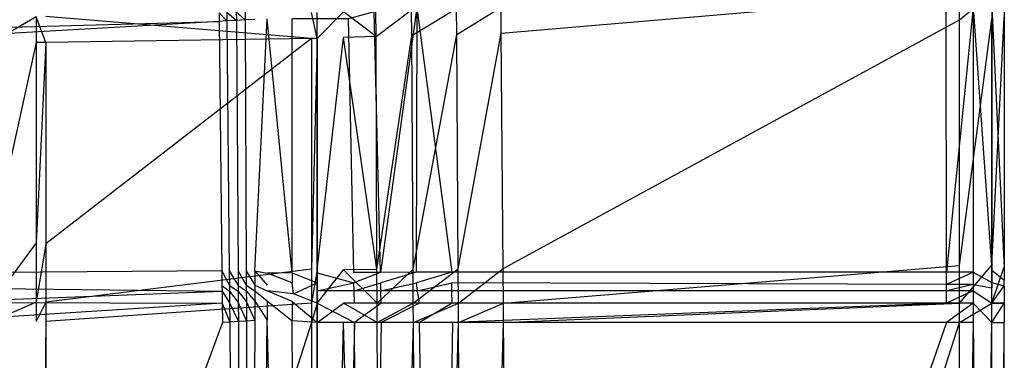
# Model space of a CAD drawing. Extents: x 0 to 0.86, y -0.605 to 0.
# Tile 26 of 33: x 0.702 to 0.86, y -0.314 to -0.26. Entities that reach past the tile are written whole.
import ezdxf

# ---------------------------------------------------------------- set-up
doc = ezdxf.new("R2010")
doc.units = 0
doc.layers.add('L3_BECKEN_N_692210__0___REPLACE', color=7, linetype='CONTINUOUS')

msp = doc.modelspace()

# ---------------------------------------------------------------- linework, layer by layer
at = {"layer": 'L3_BECKEN_N_692210__0___REPLACE', "color": 8}
for points, invisible_edges in [([(0.858, -0.255302, 0.304286), (0.852808, -0.259603, 0.304286), (0.852806, -0.255451, 0.304286), (0.858, -0.255302, 0.304286)], 13), ([(0.852808, -0.259603, 0.304286), (0.858, -0.255302, 0.304286), (0.858, -0.259455, 0.304286), (0.852808, -0.259603, 0.304286)], 14), ([(0.688105, -0.256803, 0.064844), (0.688105, -0.261077, 0.064844), (0.734306, -0.258438, 0.32745), (0.688105, -0.256803, 0.064844)], 14), ([(0.852806, -0.255451, 0.304286), (0.779467, -0.261701, 0.304286), (0.779434, -0.257549, 0.304286), (0.852806, -0.255451, 0.304286)], 13), ([(0.779467, -0.261701, 0.304286), (0.852806, -0.255451, 0.304286), (0.852808, -0.259603, 0.304286), (0.779467, -0.261701, 0.304286)], 14), ([(0.688105, -0.261077, 0.064844), (0.73432, -0.259834, 0.32745), (0.734306, -0.258438, 0.32745), (0.688105, -0.261077, 0.064844)], 14), ([(0.749076, -0.262557, 0.299267), (0.706569, -0.259049, 0.068382), (0.749076, -0.258405, 0.299267), (0.749076, -0.262557, 0.299267)], 14), ([(0.734306, -0.258438, 0.32745), (0.735556, -0.259764, 0.332683), (0.735543, -0.258368, 0.332683), (0.734306, -0.258438, 0.32745)], 14), ([(0.735556, -0.259764, 0.332683), (0.734306, -0.258438, 0.32745), (0.73432, -0.259834, 0.32745), (0.735556, -0.259764, 0.332683)], 13), ([(0.735543, -0.258368, 0.332683), (0.737059, -0.259678, 0.337239), (0.73705, -0.258282, 0.337239), (0.735543, -0.258368, 0.332683)], 14), ([(0.737059, -0.259678, 0.337239), (0.735543, -0.258368, 0.332683), (0.735556, -0.259764, 0.332683), (0.737059, -0.259678, 0.337239)], 13), ([(0.73705, -0.258282, 0.337239), (0.738487, -0.259596, 0.341013), (0.738482, -0.2582, 0.341013), (0.73705, -0.258282, 0.337239)], 14), ([(0.738487, -0.259596, 0.341013), (0.73705, -0.258282, 0.337239), (0.737059, -0.259678, 0.337239), (0.738487, -0.259596, 0.341013)], 13), ([(0.74, -0.25951, 0.344192), (0.738482, -0.2582, 0.341013), (0.738487, -0.259596, 0.341013), (0.74, -0.25951, 0.344192)], 13), ([(0.75, -0.262543, 0.304286), (0.749076, -0.258405, 0.299267), (0.75, -0.258391, 0.304286), (0.75, -0.262543, 0.304286)], 14), ([(0.749076, -0.258405, 0.299267), (0.75, -0.262543, 0.304286), (0.749076, -0.262557, 0.299267), (0.749076, -0.258405, 0.299267)], 13), ([(0.75422, -0.25827, 0.304286), (0.75, -0.262543, 0.304286), (0.75, -0.258391, 0.304286), (0.75422, -0.25827, 0.304286)], 13), ([(0.75, -0.262543, 0.304286), (0.75422, -0.25827, 0.304286), (0.754218, -0.262423, 0.304286), (0.75, -0.262543, 0.304286)], 14), ([(0.75422, -0.25827, 0.304286), (0.759427, -0.262274, 0.304286), (0.754218, -0.262423, 0.304286), (0.75422, -0.25827, 0.304286)], 13), ([(0.759427, -0.262274, 0.304286), (0.75422, -0.25827, 0.304286), (0.759411, -0.258121, 0.304286), (0.759427, -0.262274, 0.304286)], 14), ([(0.759119, -0.258272, 0.348213), (0.755028, -0.259395, 0.348206), (0.755854, -0.300089, 0.348887), (0.759119, -0.258272, 0.348213)], 14), ([(0.760124, -0.300068, 0.349104), (0.759119, -0.258272, 0.348213), (0.755854, -0.300089, 0.348887), (0.760124, -0.300068, 0.349104)], 14), ([(0.765948, -0.257614, 0.348513), (0.759119, -0.258272, 0.348213), (0.760124, -0.300068, 0.349104), (0.765948, -0.257614, 0.348513)], 14), ([(0.7651, -0.257959, 0.304286), (0.759427, -0.262274, 0.304286), (0.759411, -0.258121, 0.304286), (0.7651, -0.257959, 0.304286)], 13), ([(0.759427, -0.262274, 0.304286), (0.7651, -0.257959, 0.304286), (0.765125, -0.262111, 0.304286), (0.759427, -0.262274, 0.304286)], 14), ([(0.765948, -0.257614, 0.348513), (0.760124, -0.300068, 0.349104), (0.765849, -0.300027, 0.34946), (0.765948, -0.257614, 0.348513)], 14), ([(0.772327, -0.257752, 0.304286), (0.765125, -0.262111, 0.304286), (0.7651, -0.257959, 0.304286), (0.772327, -0.257752, 0.304286)], 13), ([(0.765125, -0.262111, 0.304286), (0.772327, -0.257752, 0.304286), (0.772352, -0.261905, 0.304286), (0.765125, -0.262111, 0.304286)], 14), ([(0.771546, -0.300027, 0.34982), (0.765948, -0.257614, 0.348513), (0.765849, -0.300027, 0.34946), (0.771546, -0.300027, 0.34982)], 13), ([(0.765948, -0.257614, 0.348513), (0.771546, -0.300027, 0.34982), (0.771086, -0.257613, 0.348844), (0.765948, -0.257614, 0.348513)], 14), ([(0.850716, -0.257614, 0.353914), (0.771086, -0.257613, 0.348844), (0.771546, -0.300027, 0.34982), (0.850716, -0.257614, 0.353914)], 14), ([(0.850745, -0.300027, 0.354142), (0.850716, -0.257614, 0.353914), (0.771546, -0.300027, 0.34982), (0.850745, -0.300027, 0.354142)], 14), ([(0.779434, -0.257549, 0.304286), (0.772352, -0.261905, 0.304286), (0.772327, -0.257752, 0.304286), (0.779434, -0.257549, 0.304286)], 13), ([(0.772352, -0.261905, 0.304286), (0.779434, -0.257549, 0.304286), (0.779467, -0.261701, 0.304286), (0.772352, -0.261905, 0.304286)], 14), ([(0.855, -0.257615, 0.354169), (0.850716, -0.257614, 0.353914), (0.850745, -0.300027, 0.354142), (0.855, -0.257615, 0.354169)], 14), ([(0.855, -0.257615, 0.354169), (0.850745, -0.300027, 0.354142), (0.855, -0.300027, 0.354169), (0.855, -0.257615, 0.354169)], 14), ([(0.855, -0.257615, 0.354169), (0.858, -0.299684, 0.352174), (0.858, -0.257498, 0.352174), (0.855, -0.257615, 0.354169)], 14), ([(0.858, -0.299684, 0.352174), (0.855, -0.257615, 0.354169), (0.855, -0.300027, 0.354169), (0.858, -0.299684, 0.352174)], 13), ([(0.858, -0.257498, 0.352174), (0.86, -0.299313, 0.349181), (0.86, -0.257485, 0.349181), (0.858, -0.257498, 0.352174)], 14), ([(0.86, -0.299313, 0.349181), (0.858, -0.257498, 0.352174), (0.858, -0.299684, 0.352174), (0.86, -0.299313, 0.349181)], 13), ([(0.86, -0.299295, 0.344518), (0.86, -0.257485, 0.349181), (0.86, -0.299313, 0.349181), (0.86, -0.299295, 0.344518)], 13), ([(0.86, -0.257485, 0.349181), (0.86, -0.299295, 0.344518), (0.86, -0.257668, 0.344518), (0.86, -0.257485, 0.349181)], 14), ([(0.86, -0.299169, 0.311061), (0.86, -0.257668, 0.344518), (0.86, -0.299295, 0.344518), (0.86, -0.299169, 0.311061)], 13), ([(0.86, -0.257668, 0.344518), (0.86, -0.299169, 0.311061), (0.86, -0.258982, 0.311061), (0.86, -0.257668, 0.344518)], 14), ([(0.73432, -0.259834, 0.32745), (0.688105, -0.261077, 0.064844), (0.688106, -0.262473, 0.064844), (0.73432, -0.259834, 0.32745)], 13), ([(0.73432, -0.259834, 0.32745), (0.688106, -0.262473, 0.064844), (0.734734, -0.299802, 0.32745), (0.73432, -0.259834, 0.32745)], 14), ([(0.705, -0.259073, 0.05986), (0.698, -0.263203, 0.037911), (0.698, -0.25905, 0.037911), (0.705, -0.259073, 0.05986)], 14), ([(0.698, -0.263203, 0.037911), (0.705, -0.259073, 0.05986), (0.705, -0.263225, 0.05986), (0.698, -0.263203, 0.037911)], 13), ([(0.706569, -0.263202, 0.068382), (0.705, -0.259073, 0.05986), (0.706569, -0.259049, 0.068382), (0.706569, -0.263202, 0.068382)], 14), ([(0.705, -0.259073, 0.05986), (0.706569, -0.263202, 0.068382), (0.705, -0.263225, 0.05986), (0.705, -0.259073, 0.05986)], 13), ([(0.706569, -0.259049, 0.068382), (0.749076, -0.262557, 0.299267), (0.706569, -0.263202, 0.068382), (0.706569, -0.259049, 0.068382)], 13), ([(0.735556, -0.259764, 0.332683), (0.73432, -0.259834, 0.32745), (0.735925, -0.299794, 0.33267), (0.735556, -0.259764, 0.332683)], 14), ([(0.73432, -0.259834, 0.32745), (0.734734, -0.299802, 0.32745), (0.735925, -0.299794, 0.33267), (0.73432, -0.259834, 0.32745)], 14), ([(0.737059, -0.259678, 0.337239), (0.735556, -0.259764, 0.332683), (0.737327, -0.299787, 0.337233), (0.737059, -0.259678, 0.337239)], 14), ([(0.735556, -0.259764, 0.332683), (0.735925, -0.299794, 0.33267), (0.737327, -0.299787, 0.337233), (0.735556, -0.259764, 0.332683)], 14), ([(0.738487, -0.259596, 0.341013), (0.737059, -0.259678, 0.337239), (0.738638, -0.299781, 0.341006), (0.738487, -0.259596, 0.341013)], 14), ([(0.737059, -0.259678, 0.337239), (0.737327, -0.299787, 0.337233), (0.738638, -0.299781, 0.341006), (0.737059, -0.259678, 0.337239)], 14), ([(0.74, -0.25951, 0.344192), (0.738487, -0.259596, 0.341013), (0.74, -0.299775, 0.344192), (0.74, -0.25951, 0.344192)], 14), ([(0.738487, -0.259596, 0.341013), (0.738638, -0.299781, 0.341006), (0.74, -0.299775, 0.344192), (0.738487, -0.259596, 0.341013)], 14), ([(0.742, -0.259396, 0.348183), (0.74, -0.299775, 0.344192), (0.742, -0.30016, 0.348183), (0.742, -0.259396, 0.348183)], 13), ([(0.74, -0.299775, 0.344192), (0.742, -0.259396, 0.348183), (0.74, -0.25951, 0.344192), (0.74, -0.299775, 0.344192)], 14), ([(0.746, -0.30014, 0.348386), (0.742, -0.259396, 0.348183), (0.742, -0.30016, 0.348183), (0.746, -0.30014, 0.348386)], 14), ([(0.746, -0.30014, 0.348386), (0.746, -0.259396, 0.34819), (0.742, -0.259396, 0.348183), (0.746, -0.30014, 0.348386)], 14), ([(0.75, -0.259396, 0.348196), (0.746, -0.259396, 0.34819), (0.746, -0.30014, 0.348386), (0.75, -0.259396, 0.348196)], 14), ([(0.75, -0.30012, 0.348589), (0.75, -0.259396, 0.348196), (0.746, -0.30014, 0.348386), (0.75, -0.30012, 0.348589)], 14), ([(0.755028, -0.259395, 0.348206), (0.75, -0.259396, 0.348196), (0.75, -0.30012, 0.348589), (0.755028, -0.259395, 0.348206)], 14), ([(0.755854, -0.300089, 0.348887), (0.755028, -0.259395, 0.348206), (0.75, -0.30012, 0.348589), (0.755854, -0.300089, 0.348887)], 14), ([(0.852808, -0.259603, 0.304286), (0.779771, -0.299433, 0.304286), (0.779467, -0.261701, 0.304286), (0.852808, -0.259603, 0.304286)], 13), ([(0.779771, -0.299433, 0.304286), (0.852808, -0.259603, 0.304286), (0.852828, -0.298917, 0.304286), (0.779771, -0.299433, 0.304286)], 14), ([(0.858, -0.259455, 0.304286), (0.852828, -0.298917, 0.304286), (0.852808, -0.259603, 0.304286), (0.858, -0.259455, 0.304286)], 13), ([(0.852828, -0.298917, 0.304286), (0.858, -0.259455, 0.304286), (0.858, -0.298881, 0.304286), (0.852828, -0.298917, 0.304286)], 14), ([(0.86, -0.259169, 0.306281), (0.858, -0.298881, 0.304286), (0.858, -0.259455, 0.304286), (0.86, -0.259169, 0.306281)], 13), ([(0.858, -0.298881, 0.304286), (0.86, -0.259169, 0.306281), (0.86, -0.299151, 0.306281), (0.858, -0.298881, 0.304286)], 14), ([(0.86, -0.299151, 0.306281), (0.86, -0.258982, 0.311061), (0.86, -0.299169, 0.311061), (0.86, -0.299151, 0.306281)], 13), ([(0.86, -0.258982, 0.311061), (0.86, -0.299151, 0.306281), (0.86, -0.259169, 0.306281), (0.86, -0.258982, 0.311061)], 14), ([(0.688106, -0.262473, 0.064844), (0.688124, -0.300176, 0.064844), (0.734734, -0.299802, 0.32745), (0.688106, -0.262473, 0.064844)], 14), ([(0.705, -0.263225, 0.05986), (0.698, -0.295125, 0.037911), (0.698, -0.263203, 0.037911), (0.705, -0.263225, 0.05986)], 14), ([(0.698, -0.295125, 0.037911), (0.705, -0.263225, 0.05986), (0.705, -0.29532, 0.05986), (0.698, -0.295125, 0.037911)], 13), ([(0.705, -0.29532, 0.05986), (0.706569, -0.263202, 0.068382), (0.706569, -0.295471, 0.068382), (0.705, -0.29532, 0.05986)], 13), ([(0.706569, -0.263202, 0.068382), (0.705, -0.29532, 0.05986), (0.705, -0.263225, 0.05986), (0.706569, -0.263202, 0.068382)], 14), ([(0.706569, -0.295471, 0.068382), (0.749076, -0.262557, 0.299267), (0.749076, -0.299555, 0.299267), (0.706569, -0.295471, 0.068382)], 13), ([(0.749076, -0.262557, 0.299267), (0.706569, -0.295471, 0.068382), (0.706569, -0.263202, 0.068382), (0.749076, -0.262557, 0.299267)], 14), ([(0.749076, -0.299555, 0.299267), (0.75, -0.262543, 0.304286), (0.75, -0.299644, 0.304286), (0.749076, -0.299555, 0.299267)], 13), ([(0.75, -0.262543, 0.304286), (0.749076, -0.299555, 0.299267), (0.749076, -0.262557, 0.299267), (0.75, -0.262543, 0.304286)], 14), ([(0.754218, -0.262423, 0.304286), (0.75, -0.299644, 0.304286), (0.75, -0.262543, 0.304286), (0.754218, -0.262423, 0.304286)], 13), ([(0.75, -0.299644, 0.304286), (0.754218, -0.262423, 0.304286), (0.754197, -0.299614, 0.304286), (0.75, -0.299644, 0.304286)], 14), ([(0.754218, -0.262423, 0.304286), (0.759571, -0.299576, 0.304286), (0.754197, -0.299614, 0.304286), (0.754218, -0.262423, 0.304286)], 13), ([(0.759571, -0.299576, 0.304286), (0.754218, -0.262423, 0.304286), (0.759427, -0.262274, 0.304286), (0.759571, -0.299576, 0.304286)], 14), ([(0.765125, -0.262111, 0.304286), (0.759571, -0.299576, 0.304286), (0.759427, -0.262274, 0.304286), (0.765125, -0.262111, 0.304286)], 13), ([(0.759571, -0.299576, 0.304286), (0.765125, -0.262111, 0.304286), (0.765349, -0.299535, 0.304286), (0.759571, -0.299576, 0.304286)], 14), ([(0.772352, -0.261905, 0.304286), (0.765349, -0.299535, 0.304286), (0.765125, -0.262111, 0.304286), (0.772352, -0.261905, 0.304286)], 13), ([(0.765349, -0.299535, 0.304286), (0.772352, -0.261905, 0.304286), (0.772574, -0.299484, 0.304286), (0.765349, -0.299535, 0.304286)], 14), ([(0.779467, -0.261701, 0.304286), (0.772574, -0.299484, 0.304286), (0.772352, -0.261905, 0.304286), (0.779467, -0.261701, 0.304286)], 13), ([(0.772574, -0.299484, 0.304286), (0.779467, -0.261701, 0.304286), (0.779771, -0.299433, 0.304286), (0.772574, -0.299484, 0.304286)], 14), ([(0.705, -0.29532, 0.05986), (0.698, -0.304818, 0.037911), (0.698, -0.295125, 0.037911), (0.705, -0.29532, 0.05986)], 14), ([(0.698, -0.304818, 0.037911), (0.705, -0.29532, 0.05986), (0.705, -0.304831, 0.05986), (0.698, -0.304818, 0.037911)], 13), ([(0.706569, -0.295471, 0.068382), (0.705, -0.304831, 0.05986), (0.705, -0.29532, 0.05986), (0.706569, -0.295471, 0.068382)], 14), ([(0.705, -0.304831, 0.05986), (0.706569, -0.295471, 0.068382), (0.706569, -0.304836, 0.068382), (0.705, -0.304831, 0.05986)], 13), ([(0.749076, -0.299555, 0.299267), (0.706569, -0.304836, 0.068382), (0.706569, -0.295471, 0.068382), (0.749076, -0.299555, 0.299267)], 14), ([(0.772574, -0.299484, 0.304286), (0.765382, -0.304974, 0.304286), (0.765349, -0.299535, 0.304286), (0.772574, -0.299484, 0.304286)], 13), ([(0.765382, -0.304974, 0.304286), (0.772574, -0.299484, 0.304286), (0.772607, -0.304974, 0.304286), (0.765382, -0.304974, 0.304286)], 14), ([(0.779771, -0.299433, 0.304286), (0.772607, -0.304974, 0.304286), (0.772574, -0.299484, 0.304286), (0.779771, -0.299433, 0.304286)], 13), ([(0.772607, -0.304974, 0.304286), (0.779771, -0.299433, 0.304286), (0.779815, -0.304974, 0.304286), (0.772607, -0.304974, 0.304286)], 14), ([(0.852828, -0.298917, 0.304286), (0.779815, -0.304974, 0.304286), (0.779771, -0.299433, 0.304286), (0.852828, -0.298917, 0.304286)], 13), ([(0.779815, -0.304974, 0.304286), (0.852828, -0.298917, 0.304286), (0.852831, -0.304974, 0.304286), (0.779815, -0.304974, 0.304286)], 14), ([(0.858, -0.298881, 0.304286), (0.852831, -0.304974, 0.304286), (0.852828, -0.298917, 0.304286), (0.858, -0.298881, 0.304286)], 13), ([(0.852831, -0.304974, 0.304286), (0.858, -0.298881, 0.304286), (0.858, -0.304974, 0.304286), (0.852831, -0.304974, 0.304286)], 14), ([(0.86, -0.299151, 0.306281), (0.858, -0.304974, 0.304286), (0.858, -0.298881, 0.304286), (0.86, -0.299151, 0.306281)], 13), ([(0.858, -0.304974, 0.304286), (0.86, -0.299151, 0.306281), (0.86, -0.304975, 0.306281), (0.858, -0.304974, 0.304286)], 10), ([(0.858, -0.299684, 0.352174), (0.86, -0.30127, 0.349181), (0.86, -0.299313, 0.349181), (0.858, -0.299684, 0.352174)], 14), ([(0.86, -0.304975, 0.306281), (0.86, -0.299151, 0.306281), (0.86, -0.301109, 0.306281), (0.86, -0.304975, 0.306281)], 13), ([(0.86, -0.299169, 0.311061), (0.86, -0.301109, 0.306281), (0.86, -0.299151, 0.306281), (0.86, -0.299169, 0.311061)], 14), ([(0.86, -0.301109, 0.306281), (0.86, -0.299169, 0.311061), (0.86, -0.301127, 0.311061), (0.86, -0.301109, 0.306281)], 13), ([(0.86, -0.299295, 0.344518), (0.86, -0.301127, 0.311061), (0.86, -0.299169, 0.311061), (0.86, -0.299295, 0.344518)], 14), ([(0.86, -0.299313, 0.349181), (0.86, -0.301253, 0.344518), (0.86, -0.299295, 0.344518), (0.86, -0.299313, 0.349181)], 14), ([(0.86, -0.301127, 0.311061), (0.86, -0.299295, 0.344518), (0.86, -0.301253, 0.344518), (0.86, -0.301127, 0.311061)], 13), ([(0.86, -0.301253, 0.344518), (0.86, -0.299313, 0.349181), (0.86, -0.30127, 0.349181), (0.86, -0.301253, 0.344518)], 13), ([(0.734734, -0.299802, 0.32745), (0.688124, -0.300176, 0.064844), (0.734758, -0.302137, 0.32745), (0.734734, -0.299802, 0.32745)], 14), ([(0.688124, -0.300176, 0.064844), (0.688125, -0.30251, 0.064844), (0.734758, -0.302137, 0.32745), (0.688124, -0.300176, 0.064844)], 14), ([(0.706569, -0.304836, 0.068382), (0.749076, -0.299555, 0.299267), (0.749076, -0.304971, 0.299267), (0.706569, -0.304836, 0.068382)], 13), ([(0.734734, -0.299802, 0.32745), (0.735947, -0.302129, 0.332669), (0.735925, -0.299794, 0.33267), (0.734734, -0.299802, 0.32745)], 14), ([(0.735947, -0.302129, 0.332669), (0.734734, -0.299802, 0.32745), (0.734758, -0.302137, 0.32745), (0.735947, -0.302129, 0.332669)], 13), ([(0.735925, -0.299794, 0.33267), (0.737343, -0.302122, 0.337233), (0.737327, -0.299787, 0.337233), (0.735925, -0.299794, 0.33267)], 14), ([(0.737343, -0.302122, 0.337233), (0.735925, -0.299794, 0.33267), (0.735947, -0.302129, 0.332669), (0.737343, -0.302122, 0.337233)], 13), ([(0.737327, -0.299787, 0.337233), (0.738647, -0.302115, 0.341006), (0.738638, -0.299781, 0.341006), (0.737327, -0.299787, 0.337233)], 14), ([(0.738647, -0.302115, 0.341006), (0.737327, -0.299787, 0.337233), (0.737343, -0.302122, 0.337233), (0.738647, -0.302115, 0.341006)], 13), ([(0.738638, -0.299781, 0.341006), (0.74, -0.30211, 0.344192), (0.74, -0.299775, 0.344192), (0.738638, -0.299781, 0.341006)], 14), ([(0.74, -0.30211, 0.344192), (0.738638, -0.299781, 0.341006), (0.738647, -0.302115, 0.341006), (0.74, -0.30211, 0.344192)], 13), ([(0.742, -0.302089, 0.348183), (0.74, -0.299775, 0.344192), (0.74, -0.30211, 0.344192), (0.742, -0.302089, 0.348183)], 13), ([(0.74, -0.299775, 0.344192), (0.742, -0.302089, 0.348183), (0.742, -0.30016, 0.348183), (0.74, -0.299775, 0.344192)], 14), ([(0.746, -0.30014, 0.348386), (0.742, -0.30016, 0.348183), (0.746, -0.301732, 0.348748), (0.746, -0.30014, 0.348386)], 14), ([(0.746, -0.301732, 0.348748), (0.742, -0.30016, 0.348183), (0.742, -0.302089, 0.348183), (0.746, -0.301732, 0.348748)], 14), ([(0.746, -0.30014, 0.348386), (0.75, -0.301732, 0.348957), (0.75, -0.30012, 0.348589), (0.746, -0.30014, 0.348386)], 14), ([(0.75, -0.301732, 0.348957), (0.746, -0.30014, 0.348386), (0.746, -0.301732, 0.348748), (0.75, -0.301732, 0.348957)], 13), ([(0.75, -0.299644, 0.304286), (0.749076, -0.304971, 0.299267), (0.749076, -0.299555, 0.299267), (0.75, -0.299644, 0.304286)], 14), ([(0.749076, -0.304971, 0.299267), (0.75, -0.299644, 0.304286), (0.75, -0.304974, 0.304286), (0.749076, -0.304971, 0.299267)], 13), ([(0.754197, -0.299614, 0.304286), (0.75, -0.304974, 0.304286), (0.75, -0.299644, 0.304286), (0.754197, -0.299614, 0.304286)], 13), ([(0.75, -0.304974, 0.304286), (0.754197, -0.299614, 0.304286), (0.754194, -0.304974, 0.304286), (0.75, -0.304974, 0.304286)], 14), ([(0.75, -0.30012, 0.348589), (0.75589, -0.301731, 0.349265), (0.755854, -0.300089, 0.348887), (0.75, -0.30012, 0.348589)], 14), ([(0.75589, -0.301731, 0.349265), (0.75, -0.30012, 0.348589), (0.75, -0.301732, 0.348957), (0.75589, -0.301731, 0.349265)], 13), ([(0.754197, -0.299614, 0.304286), (0.759592, -0.304974, 0.304286), (0.754194, -0.304974, 0.304286), (0.754197, -0.299614, 0.304286)], 13), ([(0.759592, -0.304974, 0.304286), (0.754197, -0.299614, 0.304286), (0.759571, -0.299576, 0.304286), (0.759592, -0.304974, 0.304286)], 14), ([(0.75589, -0.301731, 0.349265), (0.760124, -0.300068, 0.349104), (0.755854, -0.300089, 0.348887), (0.75589, -0.301731, 0.349265)], 13), ([(0.760124, -0.300068, 0.349104), (0.75589, -0.301731, 0.349265), (0.760163, -0.301731, 0.349489), (0.760124, -0.300068, 0.349104)], 14), ([(0.765349, -0.299535, 0.304286), (0.759592, -0.304974, 0.304286), (0.759571, -0.299576, 0.304286), (0.765349, -0.299535, 0.304286)], 13), ([(0.759592, -0.304974, 0.304286), (0.765349, -0.299535, 0.304286), (0.765382, -0.304974, 0.304286), (0.759592, -0.304974, 0.304286)], 14), ([(0.760163, -0.301731, 0.349489), (0.765849, -0.300027, 0.34946), (0.760124, -0.300068, 0.349104), (0.760163, -0.301731, 0.349489)], 13), ([(0.765849, -0.300027, 0.34946), (0.760163, -0.301731, 0.349489), (0.765871, -0.30173, 0.349844), (0.765849, -0.300027, 0.34946)], 14), ([(0.765871, -0.30173, 0.349844), (0.771546, -0.300027, 0.34982), (0.765849, -0.300027, 0.34946), (0.765871, -0.30173, 0.349844)], 13), ([(0.771546, -0.300027, 0.34982), (0.765871, -0.30173, 0.349844), (0.771563, -0.301739, 0.350203), (0.771546, -0.300027, 0.34982)], 14), ([(0.850745, -0.300027, 0.354142), (0.771546, -0.300027, 0.34982), (0.771563, -0.301739, 0.350203), (0.850745, -0.300027, 0.354142)], 14), ([(0.850747, -0.301984, 0.354153), (0.850745, -0.300027, 0.354142), (0.771563, -0.301739, 0.350203), (0.850747, -0.301984, 0.354153)], 14), ([(0.850747, -0.301984, 0.354153), (0.855, -0.300027, 0.354169), (0.850745, -0.300027, 0.354142), (0.850747, -0.301984, 0.354153)], 13), ([(0.855, -0.300027, 0.354169), (0.850747, -0.301984, 0.354153), (0.855, -0.301984, 0.354169), (0.855, -0.300027, 0.354169)], 14), ([(0.855, -0.300027, 0.354169), (0.858, -0.301641, 0.352174), (0.858, -0.299684, 0.352174), (0.855, -0.300027, 0.354169)], 14), ([(0.858, -0.301641, 0.352174), (0.855, -0.300027, 0.354169), (0.855, -0.301984, 0.354169), (0.858, -0.301641, 0.352174)], 13), ([(0.86, -0.30127, 0.349181), (0.858, -0.299684, 0.352174), (0.858, -0.301641, 0.352174), (0.86, -0.30127, 0.349181)], 13), ([(0.688125, -0.30251, 0.064844), (0.734767, -0.303044, 0.32745), (0.734758, -0.302137, 0.32745), (0.688125, -0.30251, 0.064844)], 14), ([(0.734767, -0.303044, 0.32745), (0.688125, -0.30251, 0.064844), (0.688126, -0.303417, 0.064844), (0.734767, -0.303044, 0.32745)], 13), ([(0.734758, -0.302137, 0.32745), (0.735955, -0.303036, 0.332669), (0.735947, -0.302129, 0.332669), (0.734758, -0.302137, 0.32745)], 14), ([(0.735955, -0.303036, 0.332669), (0.734758, -0.302137, 0.32745), (0.734767, -0.303044, 0.32745), (0.735955, -0.303036, 0.332669)], 13), ([(0.735947, -0.302129, 0.332669), (0.737349, -0.303029, 0.337232), (0.737343, -0.302122, 0.337233), (0.735947, -0.302129, 0.332669)], 14), ([(0.737349, -0.303029, 0.337232), (0.735947, -0.302129, 0.332669), (0.735955, -0.303036, 0.332669), (0.737349, -0.303029, 0.337232)], 13), ([(0.737343, -0.302122, 0.337233), (0.738651, -0.303023, 0.341006), (0.738647, -0.302115, 0.341006), (0.737343, -0.302122, 0.337233)], 14), ([(0.738651, -0.303023, 0.341006), (0.737343, -0.302122, 0.337233), (0.737349, -0.303029, 0.337232), (0.738651, -0.303023, 0.341006)], 13), ([(0.738647, -0.302115, 0.341006), (0.74, -0.303017, 0.344192), (0.74, -0.30211, 0.344192), (0.738647, -0.302115, 0.341006)], 14), ([(0.74, -0.303017, 0.344192), (0.738647, -0.302115, 0.341006), (0.738651, -0.303023, 0.341006), (0.74, -0.303017, 0.344192)], 13), ([(0.74, -0.30211, 0.344192), (0.742, -0.30301, 0.348183), (0.742, -0.302089, 0.348183), (0.74, -0.30211, 0.344192)], 14), ([(0.742, -0.30301, 0.348183), (0.74, -0.30211, 0.344192), (0.74, -0.303017, 0.344192), (0.742, -0.30301, 0.348183)], 13), ([(0.746195, -0.303466, 0.351978), (0.746, -0.301732, 0.348748), (0.742, -0.30301, 0.348183), (0.746195, -0.303466, 0.351978)], 14), ([(0.746195, -0.303466, 0.351978), (0.75, -0.301732, 0.348957), (0.746, -0.301732, 0.348748), (0.746195, -0.303466, 0.351978)], 14), ([(0.75, -0.303, 0.352247), (0.75, -0.301732, 0.348957), (0.746195, -0.303466, 0.351978), (0.75, -0.303, 0.352247)], 14), ([(0.75, -0.303, 0.352247), (0.75589, -0.301731, 0.349265), (0.75, -0.301732, 0.348957), (0.75, -0.303, 0.352247)], 14), ([(0.75594, -0.303, 0.352355), (0.75589, -0.301731, 0.349265), (0.75, -0.303, 0.352247), (0.75594, -0.303, 0.352355)], 14), ([(0.75594, -0.303, 0.352355), (0.760163, -0.301731, 0.349489), (0.75589, -0.301731, 0.349265), (0.75594, -0.303, 0.352355)], 14), ([(0.76019, -0.303, 0.352433), (0.760163, -0.301731, 0.349489), (0.75594, -0.303, 0.352355), (0.76019, -0.303, 0.352433)], 14), ([(0.76019, -0.303, 0.352433), (0.765871, -0.30173, 0.349844), (0.760163, -0.301731, 0.349489), (0.76019, -0.303, 0.352433)], 14), ([(0.766071, -0.303, 0.35256), (0.765871, -0.30173, 0.349844), (0.76019, -0.303, 0.352433), (0.766071, -0.303, 0.35256)], 14), ([(0.766071, -0.303, 0.35256), (0.771563, -0.301739, 0.350203), (0.765871, -0.30173, 0.349844), (0.766071, -0.303, 0.35256)], 14), ([(0.771565, -0.303, 0.352679), (0.771563, -0.301739, 0.350203), (0.766071, -0.303, 0.35256), (0.771565, -0.303, 0.352679)], 14), ([(0.850747, -0.301984, 0.354153), (0.771563, -0.301739, 0.350203), (0.771565, -0.303, 0.352679), (0.850747, -0.301984, 0.354153)], 14), ([(0.850747, -0.303, 0.354158), (0.850747, -0.301984, 0.354153), (0.771565, -0.303, 0.352679), (0.850747, -0.303, 0.354158)], 14), ([(0.850747, -0.303, 0.354158), (0.855, -0.301984, 0.354169), (0.850747, -0.301984, 0.354153), (0.850747, -0.303, 0.354158)], 13), ([(0.855, -0.301984, 0.354169), (0.850747, -0.303, 0.354158), (0.855, -0.303, 0.354169), (0.855, -0.301984, 0.354169)], 14), ([(0.855, -0.301984, 0.354169), (0.858, -0.3025, 0.352174), (0.858, -0.301641, 0.352174), (0.855, -0.301984, 0.354169)], 14), ([(0.858, -0.3025, 0.352174), (0.855, -0.301984, 0.354169), (0.855, -0.303, 0.354169), (0.858, -0.3025, 0.352174)], 13), ([(0.855, -0.303, 0.354169), (0.858, -0.305, 0.352174), (0.858, -0.3025, 0.352174), (0.855, -0.303, 0.354169)], 14), ([(0.858, -0.301641, 0.352174), (0.86, -0.302197, 0.349181), (0.86, -0.30127, 0.349181), (0.858, -0.301641, 0.352174)], 14), ([(0.86, -0.302197, 0.349181), (0.858, -0.301641, 0.352174), (0.858, -0.3025, 0.352174), (0.86, -0.302197, 0.349181)], 13), ([(0.86, -0.302197, 0.349181), (0.858, -0.305, 0.352174), (0.86, -0.305, 0.349181), (0.86, -0.302197, 0.349181)], 13), ([(0.858, -0.305, 0.352174), (0.86, -0.302197, 0.349181), (0.858, -0.3025, 0.352174), (0.858, -0.305, 0.352174)], 14), ([(0.86, -0.304975, 0.306281), (0.86, -0.301109, 0.306281), (0.86, -0.302432, 0.306281), (0.86, -0.304975, 0.306281)], 15), ([(0.86, -0.301109, 0.306281), (0.86, -0.302406, 0.311061), (0.86, -0.302432, 0.306281), (0.86, -0.301109, 0.306281)], 13), ([(0.86, -0.302406, 0.311061), (0.86, -0.301109, 0.306281), (0.86, -0.301127, 0.311061), (0.86, -0.302406, 0.311061)], 14), ([(0.86, -0.301127, 0.311061), (0.86, -0.302222, 0.344518), (0.86, -0.302406, 0.311061), (0.86, -0.301127, 0.311061)], 13), ([(0.86, -0.302222, 0.344518), (0.86, -0.301127, 0.311061), (0.86, -0.301253, 0.344518), (0.86, -0.302222, 0.344518)], 14), ([(0.86, -0.301253, 0.344518), (0.86, -0.302197, 0.349181), (0.86, -0.302222, 0.344518), (0.86, -0.301253, 0.344518)], 13), ([(0.86, -0.302197, 0.349181), (0.86, -0.301253, 0.344518), (0.86, -0.30127, 0.349181), (0.86, -0.302197, 0.349181)], 14), ([(0.86, -0.304997, 0.344518), (0.86, -0.302197, 0.349181), (0.86, -0.305, 0.349181), (0.86, -0.304997, 0.344518)], 13), ([(0.86, -0.302197, 0.349181), (0.86, -0.304997, 0.344518), (0.86, -0.302222, 0.344518), (0.86, -0.302197, 0.349181)], 14), ([(0.86, -0.304978, 0.311061), (0.86, -0.302222, 0.344518), (0.86, -0.304997, 0.344518), (0.86, -0.304978, 0.311061)], 13), ([(0.86, -0.302222, 0.344518), (0.86, -0.304978, 0.311061), (0.86, -0.302406, 0.311061), (0.86, -0.302222, 0.344518)], 14), ([(0.86, -0.304975, 0.306281), (0.86, -0.302406, 0.311061), (0.86, -0.304978, 0.311061), (0.86, -0.304975, 0.306281)], 13), ([(0.86, -0.302406, 0.311061), (0.86, -0.304975, 0.306281), (0.86, -0.302432, 0.306281), (0.86, -0.302406, 0.311061)], 14), ([(0.688127, -0.304834, 0.064844), (0.734767, -0.303044, 0.32745), (0.688126, -0.303417, 0.064844), (0.688127, -0.304834, 0.064844)], 14), ([(0.734767, -0.303044, 0.32745), (0.688127, -0.304834, 0.064844), (0.734787, -0.304987, 0.32745), (0.734767, -0.303044, 0.32745)], 13), ([(0.734767, -0.303044, 0.32745), (0.735973, -0.304937, 0.332668), (0.735955, -0.303036, 0.332669), (0.734767, -0.303044, 0.32745)], 14), ([(0.735973, -0.304937, 0.332668), (0.734767, -0.303044, 0.32745), (0.734787, -0.304987, 0.32745), (0.735973, -0.304937, 0.332668)], 13), ([(0.735955, -0.303036, 0.332669), (0.737362, -0.304854, 0.337232), (0.737349, -0.303029, 0.337232), (0.735955, -0.303036, 0.332669)], 14), ([(0.737362, -0.304854, 0.337232), (0.735955, -0.303036, 0.332669), (0.735973, -0.304937, 0.332668), (0.737362, -0.304854, 0.337232)], 13), ([(0.737349, -0.303029, 0.337232), (0.738658, -0.30477, 0.341006), (0.738651, -0.303023, 0.341006), (0.737349, -0.303029, 0.337232)], 14), ([(0.738658, -0.30477, 0.341006), (0.737349, -0.303029, 0.337232), (0.737362, -0.304854, 0.337232), (0.738658, -0.30477, 0.341006)], 13), ([(0.738651, -0.303023, 0.341006), (0.74, -0.30468, 0.344192), (0.74, -0.303017, 0.344192), (0.738651, -0.303023, 0.341006)], 14), ([(0.74, -0.30468, 0.344192), (0.738651, -0.303023, 0.341006), (0.738658, -0.30477, 0.341006), (0.74, -0.30468, 0.344192)], 13), ([(0.74, -0.303017, 0.344192), (0.742, -0.304598, 0.348183), (0.742, -0.30301, 0.348183), (0.74, -0.303017, 0.344192)], 14), ([(0.742, -0.304598, 0.348183), (0.74, -0.303017, 0.344192), (0.74, -0.30468, 0.344192), (0.742, -0.304598, 0.348183)], 13), ([(0.746, -0.304725, 0.352174), (0.742, -0.30301, 0.348183), (0.742, -0.304598, 0.348183), (0.746, -0.304725, 0.352174)], 14), ([(0.746195, -0.303466, 0.351978), (0.742, -0.30301, 0.348183), (0.746, -0.304725, 0.352174), (0.746195, -0.303466, 0.351978)], 14), ([(0.75, -0.305, 0.354169), (0.746195, -0.303466, 0.351978), (0.746, -0.304725, 0.352174), (0.75, -0.305, 0.354169)], 14), ([(0.75, -0.305, 0.354169), (0.75, -0.303, 0.352247), (0.746195, -0.303466, 0.351978), (0.75, -0.305, 0.354169)], 14), ([(0.75594, -0.303, 0.352355), (0.75, -0.303, 0.352247), (0.75, -0.305, 0.354169), (0.75594, -0.303, 0.352355)], 14), ([(0.755984, -0.305, 0.354169), (0.75594, -0.303, 0.352355), (0.75, -0.305, 0.354169), (0.755984, -0.305, 0.354169)], 14), ([(0.76019, -0.303, 0.352433), (0.75594, -0.303, 0.352355), (0.755984, -0.305, 0.354169), (0.76019, -0.303, 0.352433)], 14), ([(0.760233, -0.305, 0.354169), (0.76019, -0.303, 0.352433), (0.755984, -0.305, 0.354169), (0.760233, -0.305, 0.354169)], 14), ([(0.766071, -0.303, 0.35256), (0.76019, -0.303, 0.352433), (0.760233, -0.305, 0.354169), (0.766071, -0.303, 0.35256)], 14), ([(0.76636, -0.305, 0.354169), (0.766071, -0.303, 0.35256), (0.760233, -0.305, 0.354169), (0.76636, -0.305, 0.354169)], 14), ([(0.771565, -0.303, 0.352679), (0.766071, -0.303, 0.35256), (0.76636, -0.305, 0.354169), (0.771565, -0.303, 0.352679)], 14), ([(0.771581, -0.305, 0.354169), (0.771565, -0.303, 0.352679), (0.76636, -0.305, 0.354169), (0.771581, -0.305, 0.354169)], 14), ([(0.850747, -0.303, 0.354158), (0.771565, -0.303, 0.352679), (0.771581, -0.305, 0.354169), (0.850747, -0.303, 0.354158)], 14), ([(0.850749, -0.305, 0.354169), (0.850747, -0.303, 0.354158), (0.771581, -0.305, 0.354169), (0.850749, -0.305, 0.354169)], 14), ([(0.850749, -0.305, 0.354169), (0.855, -0.303, 0.354169), (0.850747, -0.303, 0.354158), (0.850749, -0.305, 0.354169)], 13), ([(0.855, -0.303, 0.354169), (0.850749, -0.305, 0.354169), (0.855, -0.305, 0.354169), (0.855, -0.303, 0.354169)], 14), ([(0.858, -0.305, 0.352174), (0.855, -0.303, 0.354169), (0.855, -0.305, 0.354169), (0.858, -0.305, 0.352174)], 13), ([(0.688127, -0.304834, 0.064844), (0.688128, -0.307922, 0.064844), (0.734787, -0.304987, 0.32745), (0.688127, -0.304834, 0.064844)], 14), ([(0.734787, -0.304987, 0.32745), (0.688128, -0.307922, 0.064844), (0.734819, -0.308075, 0.32745), (0.734787, -0.304987, 0.32745)], 14), ([(0.705, -0.304831, 0.05986), (0.698, -0.307906, 0.037911), (0.698, -0.304818, 0.037911), (0.705, -0.304831, 0.05986)], 14), ([(0.698, -0.307906, 0.037911), (0.705, -0.304831, 0.05986), (0.705, -0.307919, 0.05986), (0.698, -0.307906, 0.037911)], 13), ([(0.706569, -0.304836, 0.068382), (0.705, -0.307919, 0.05986), (0.705, -0.304831, 0.05986), (0.706569, -0.304836, 0.068382)], 14), ([(0.705, -0.307919, 0.05986), (0.706569, -0.304836, 0.068382), (0.706569, -0.307924, 0.068382), (0.705, -0.307919, 0.05986)], 13), ([(0.749076, -0.304971, 0.299267), (0.706569, -0.307924, 0.068382), (0.706569, -0.304836, 0.068382), (0.749076, -0.304971, 0.299267)], 14), ([(0.706569, -0.307924, 0.068382), (0.749076, -0.304971, 0.299267), (0.749076, -0.308058, 0.299267), (0.706569, -0.307924, 0.068382)], 13), ([(0.734787, -0.304987, 0.32745), (0.736002, -0.308024, 0.332667), (0.735973, -0.304937, 0.332668), (0.734787, -0.304987, 0.32745)], 14), ([(0.736002, -0.308024, 0.332667), (0.734787, -0.304987, 0.32745), (0.734819, -0.308075, 0.32745), (0.736002, -0.308024, 0.332667)], 13), ([(0.735973, -0.304937, 0.332668), (0.737382, -0.307941, 0.337232), (0.737362, -0.304854, 0.337232), (0.735973, -0.304937, 0.332668)], 14), ([(0.737382, -0.307941, 0.337232), (0.735973, -0.304937, 0.332668), (0.736002, -0.308024, 0.332667), (0.737382, -0.307941, 0.337232)], 13), ([(0.737362, -0.304854, 0.337232), (0.738669, -0.307857, 0.341005), (0.738658, -0.30477, 0.341006), (0.737362, -0.304854, 0.337232)], 14), ([(0.738669, -0.307857, 0.341005), (0.737362, -0.304854, 0.337232), (0.737382, -0.307941, 0.337232), (0.738669, -0.307857, 0.341005)], 13), ([(0.738658, -0.30477, 0.341006), (0.74, -0.307767, 0.344192), (0.74, -0.30468, 0.344192), (0.738658, -0.30477, 0.341006)], 14), ([(0.74, -0.307767, 0.344192), (0.738658, -0.30477, 0.341006), (0.738669, -0.307857, 0.341005), (0.74, -0.307767, 0.344192)], 13), ([(0.74, -0.30468, 0.344192), (0.742, -0.307685, 0.348183), (0.742, -0.304598, 0.348183), (0.74, -0.30468, 0.344192)], 14), ([(0.742, -0.307685, 0.348183), (0.74, -0.30468, 0.344192), (0.74, -0.307767, 0.344192), (0.742, -0.307685, 0.348183)], 13), ([(0.746, -0.307813, 0.352174), (0.742, -0.304598, 0.348183), (0.742, -0.307685, 0.348183), (0.746, -0.307813, 0.352174)], 13), ([(0.742, -0.304598, 0.348183), (0.746, -0.307813, 0.352174), (0.746, -0.304725, 0.352174), (0.742, -0.304598, 0.348183)], 14), ([(0.75, -0.308087, 0.354169), (0.746, -0.304725, 0.352174), (0.746, -0.307813, 0.352174), (0.75, -0.308087, 0.354169)], 13), ([(0.746, -0.304725, 0.352174), (0.75, -0.308087, 0.354169), (0.75, -0.305, 0.354169), (0.746, -0.304725, 0.352174)], 14), ([(0.75, -0.304974, 0.304286), (0.749076, -0.308058, 0.299267), (0.749076, -0.304971, 0.299267), (0.75, -0.304974, 0.304286)], 14), ([(0.749076, -0.308058, 0.299267), (0.75, -0.304974, 0.304286), (0.75, -0.308061, 0.304286), (0.749076, -0.308058, 0.299267)], 13), ([(0.754194, -0.304974, 0.304286), (0.75, -0.308061, 0.304286), (0.75, -0.304974, 0.304286), (0.754194, -0.304974, 0.304286)], 13), ([(0.75, -0.308061, 0.304286), (0.754194, -0.304974, 0.304286), (0.754193, -0.308061, 0.304286), (0.75, -0.308061, 0.304286)], 14), ([(0.755993, -0.308087, 0.354169), (0.75, -0.305, 0.354169), (0.75, -0.308087, 0.354169), (0.755993, -0.308087, 0.354169)], 13), ([(0.75, -0.305, 0.354169), (0.755993, -0.308087, 0.354169), (0.755984, -0.305, 0.354169), (0.75, -0.305, 0.354169)], 14), ([(0.754194, -0.304974, 0.304286), (0.759604, -0.308061, 0.304286), (0.754193, -0.308061, 0.304286), (0.754194, -0.304974, 0.304286)], 13), ([(0.759604, -0.308061, 0.304286), (0.754194, -0.304974, 0.304286), (0.759592, -0.304974, 0.304286), (0.759604, -0.308061, 0.304286)], 14), ([(0.755993, -0.308087, 0.354169), (0.760233, -0.305, 0.354169), (0.755984, -0.305, 0.354169), (0.755993, -0.308087, 0.354169)], 13), ([(0.760233, -0.305, 0.354169), (0.755993, -0.308087, 0.354169), (0.760252, -0.308087, 0.354169), (0.760233, -0.305, 0.354169)], 14), ([(0.765382, -0.304974, 0.304286), (0.759604, -0.308061, 0.304286), (0.759592, -0.304974, 0.304286), (0.765382, -0.304974, 0.304286)], 13), ([(0.759604, -0.308061, 0.304286), (0.765382, -0.304974, 0.304286), (0.7654, -0.308061, 0.304286), (0.759604, -0.308061, 0.304286)], 14), ([(0.760252, -0.308087, 0.354169), (0.76636, -0.305, 0.354169), (0.760233, -0.305, 0.354169), (0.760252, -0.308087, 0.354169)], 13), ([(0.76636, -0.305, 0.354169), (0.760252, -0.308087, 0.354169), (0.766397, -0.308087, 0.354169), (0.76636, -0.305, 0.354169)], 14), ([(0.772607, -0.304974, 0.304286), (0.7654, -0.308061, 0.304286), (0.765382, -0.304974, 0.304286), (0.772607, -0.304974, 0.304286)], 13), ([(0.7654, -0.308061, 0.304286), (0.772607, -0.304974, 0.304286), (0.772625, -0.308061, 0.304286), (0.7654, -0.308061, 0.304286)], 14), ([(0.766397, -0.308087, 0.354169), (0.771581, -0.305, 0.354169), (0.76636, -0.305, 0.354169), (0.766397, -0.308087, 0.354169)], 13), ([(0.771581, -0.305, 0.354169), (0.766397, -0.308087, 0.354169), (0.771637, -0.308087, 0.354169), (0.771581, -0.305, 0.354169)], 14), ([(0.771637, -0.308087, 0.354169), (0.850749, -0.305, 0.354169), (0.771581, -0.305, 0.354169), (0.771637, -0.308087, 0.354169)], 13), ([(0.850749, -0.305, 0.354169), (0.771637, -0.308087, 0.354169), (0.850749, -0.308087, 0.354169), (0.850749, -0.305, 0.354169)], 14), ([(0.779815, -0.304974, 0.304286), (0.772625, -0.308061, 0.304286), (0.772607, -0.304974, 0.304286), (0.779815, -0.304974, 0.304286)], 13), ([(0.772625, -0.308061, 0.304286), (0.779815, -0.304974, 0.304286), (0.77984, -0.308061, 0.304286), (0.772625, -0.308061, 0.304286)], 14), ([(0.852831, -0.304974, 0.304286), (0.77984, -0.308061, 0.304286), (0.779815, -0.304974, 0.304286), (0.852831, -0.304974, 0.304286)], 13), ([(0.77984, -0.308061, 0.304286), (0.852831, -0.304974, 0.304286), (0.852833, -0.308061, 0.304286), (0.77984, -0.308061, 0.304286)], 14), ([(0.850749, -0.308087, 0.354169), (0.855, -0.305, 0.354169), (0.850749, -0.305, 0.354169), (0.850749, -0.308087, 0.354169)], 13), ([(0.855, -0.305, 0.354169), (0.850749, -0.308087, 0.354169), (0.855, -0.308087, 0.354169), (0.855, -0.305, 0.354169)], 14), ([(0.858, -0.304974, 0.304286), (0.852833, -0.308061, 0.304286), (0.852831, -0.304974, 0.304286), (0.858, -0.304974, 0.304286)], 13), ([(0.852833, -0.308061, 0.304286), (0.858, -0.304974, 0.304286), (0.858, -0.308061, 0.304286), (0.852833, -0.308061, 0.304286)], 14), ([(0.858, -0.308087, 0.352174), (0.855, -0.305, 0.354169), (0.855, -0.308087, 0.354169), (0.858, -0.308087, 0.352174)], 13), ([(0.855, -0.305, 0.354169), (0.858, -0.308087, 0.352174), (0.858, -0.305, 0.352174), (0.855, -0.305, 0.354169)], 14), ([(0.86, -0.304975, 0.306281), (0.858, -0.308061, 0.304286), (0.858, -0.304974, 0.304286), (0.86, -0.304975, 0.306281)], 13), ([(0.858, -0.308061, 0.304286), (0.86, -0.304975, 0.306281), (0.86, -0.308062, 0.306281), (0.858, -0.308061, 0.304286)], 14), ([(0.86, -0.305, 0.349181), (0.858, -0.308087, 0.352174), (0.86, -0.308087, 0.349181), (0.86, -0.305, 0.349181)], 13), ([(0.858, -0.308087, 0.352174), (0.86, -0.305, 0.349181), (0.858, -0.305, 0.352174), (0.858, -0.308087, 0.352174)], 14), ([(0.86, -0.304978, 0.311061), (0.86, -0.308062, 0.306281), (0.86, -0.304975, 0.306281), (0.86, -0.304978, 0.311061)], 14), ([(0.86, -0.308062, 0.306281), (0.86, -0.304978, 0.311061), (0.86, -0.308065, 0.311061), (0.86, -0.308062, 0.306281)], 13), ([(0.86, -0.304997, 0.344518), (0.86, -0.308065, 0.311061), (0.86, -0.304978, 0.311061), (0.86, -0.304997, 0.344518)], 14), ([(0.86, -0.305, 0.349181), (0.86, -0.308085, 0.344518), (0.86, -0.304997, 0.344518), (0.86, -0.305, 0.349181)], 14), ([(0.86, -0.308065, 0.311061), (0.86, -0.304997, 0.344518), (0.86, -0.308085, 0.344518), (0.86, -0.308065, 0.311061)], 13), ([(0.86, -0.308085, 0.344518), (0.86, -0.305, 0.349181), (0.86, -0.308087, 0.349181), (0.86, -0.308085, 0.344518)], 13), ([(0.688128, -0.307922, 0.064844), (0.688212, -0.433723, 0.064844), (0.734819, -0.308075, 0.32745), (0.688128, -0.307922, 0.064844)], 14), ([(0.734819, -0.308075, 0.32745), (0.688212, -0.433723, 0.064844), (0.736749, -0.493471, 0.32745), (0.734819, -0.308075, 0.32745)], 14), ([(0.698, -0.307906, 0.037911), (0.705, -0.44, 0.05986), (0.698, -0.44, 0.037911), (0.698, -0.307906, 0.037911)], 13), ([(0.705, -0.44, 0.05986), (0.698, -0.307906, 0.037911), (0.705, -0.307919, 0.05986), (0.705, -0.44, 0.05986)], 14), ([(0.706569, -0.307924, 0.068382), (0.705, -0.44, 0.05986), (0.705, -0.307919, 0.05986), (0.706569, -0.307924, 0.068382)], 14), ([(0.705, -0.44, 0.05986), (0.706569, -0.307924, 0.068382), (0.706569, -0.441918, 0.068382), (0.705, -0.44, 0.05986)], 13), ([(0.749076, -0.308058, 0.299267), (0.706569, -0.441918, 0.068382), (0.706569, -0.307924, 0.068382), (0.749076, -0.308058, 0.299267)], 14), ([(0.706569, -0.441918, 0.068382), (0.749076, -0.308058, 0.299267), (0.749076, -0.493871, 0.299267), (0.706569, -0.441918, 0.068382)], 13), ([(0.736002, -0.308024, 0.332667), (0.734819, -0.308075, 0.32745), (0.736749, -0.493471, 0.32745), (0.736002, -0.308024, 0.332667)], 14), ([(0.737382, -0.307941, 0.337232), (0.736002, -0.308024, 0.332667), (0.737755, -0.494427, 0.332612), (0.737382, -0.307941, 0.337232)], 14), ([(0.736002, -0.308024, 0.332667), (0.736749, -0.493471, 0.32745), (0.737755, -0.494427, 0.332612), (0.736002, -0.308024, 0.332667)], 14), ([(0.738669, -0.307857, 0.341005), (0.737382, -0.307941, 0.337232), (0.738649, -0.495059, 0.337208), (0.738669, -0.307857, 0.341005)], 14), ([(0.737382, -0.307941, 0.337232), (0.737755, -0.494427, 0.332612), (0.738649, -0.495059, 0.337208), (0.737382, -0.307941, 0.337232)], 14), ([(0.738669, -0.307857, 0.341005), (0.738649, -0.495059, 0.337208), (0.739382, -0.495495, 0.340983), (0.738669, -0.307857, 0.341005)], 14), ([(0.74, -0.307767, 0.344192), (0.738669, -0.307857, 0.341005), (0.739382, -0.495495, 0.340983), (0.74, -0.307767, 0.344192)], 14), ([(0.74, -0.307767, 0.344192), (0.739382, -0.495495, 0.340983), (0.74, -0.495747, 0.344192), (0.74, -0.307767, 0.344192)], 14), ([(0.742, -0.307685, 0.348183), (0.74, -0.495747, 0.344192), (0.742, -0.49591, 0.348183), (0.742, -0.307685, 0.348183)], 13), ([(0.74, -0.495747, 0.344192), (0.742, -0.307685, 0.348183), (0.74, -0.307767, 0.344192), (0.74, -0.495747, 0.344192)], 14), ([(0.746375, -0.496009, 0.351442), (0.742, -0.307685, 0.348183), (0.742, -0.49591, 0.348183), (0.746375, -0.496009, 0.351442)], 14), ([(0.746375, -0.496009, 0.351442), (0.746, -0.307813, 0.352174), (0.742, -0.307685, 0.348183), (0.746375, -0.496009, 0.351442)], 14), ([(0.75, -0.308087, 0.354169), (0.746, -0.307813, 0.352174), (0.746375, -0.496009, 0.351442), (0.75, -0.308087, 0.354169)], 14), ([(0.75117, -0.497915, 0.353599), (0.75, -0.308087, 0.354169), (0.746375, -0.496009, 0.351442), (0.75117, -0.497915, 0.353599)], 14), ([(0.75, -0.308061, 0.304286), (0.749076, -0.493871, 0.299267), (0.749076, -0.308058, 0.299267), (0.75, -0.308061, 0.304286)], 14), ([(0.749076, -0.493871, 0.299267), (0.75, -0.308061, 0.304286), (0.75, -0.495, 0.304286), (0.749076, -0.493871, 0.299267)], 13), ([(0.754193, -0.308061, 0.304286), (0.75, -0.495, 0.304286), (0.75, -0.308061, 0.304286), (0.754193, -0.308061, 0.304286)], 13), ([(0.75, -0.495, 0.304286), (0.754193, -0.308061, 0.304286), (0.754087, -0.500262, 0.304286), (0.75, -0.495, 0.304286)], 14), ([(0.755993, -0.308087, 0.354169), (0.75, -0.308087, 0.354169), (0.75117, -0.497915, 0.353599), (0.755993, -0.308087, 0.354169)], 14), ([(0.755993, -0.308087, 0.354169), (0.75117, -0.497915, 0.353599), (0.755963, -0.501289, 0.354801), (0.755993, -0.308087, 0.354169)], 14), ([(0.754193, -0.308061, 0.304286), (0.760365, -0.508345, 0.304286), (0.754087, -0.500262, 0.304286), (0.754193, -0.308061, 0.304286)], 13), ([(0.760365, -0.508345, 0.304286), (0.754193, -0.308061, 0.304286), (0.759604, -0.308061, 0.304286), (0.760365, -0.508345, 0.304286)], 14), ([(0.756626, -0.501756, 0.354967), (0.755993, -0.308087, 0.354169), (0.755963, -0.501289, 0.354801), (0.756626, -0.501756, 0.354967)], 14), ([(0.756626, -0.501756, 0.354967), (0.760252, -0.308087, 0.354169), (0.755993, -0.308087, 0.354169), (0.756626, -0.501756, 0.354967)], 13), ([(0.760252, -0.308087, 0.354169), (0.756626, -0.501756, 0.354967), (0.762794, -0.508458, 0.355), (0.760252, -0.308087, 0.354169)], 14), ([(0.7654, -0.308061, 0.304286), (0.760365, -0.508345, 0.304286), (0.759604, -0.308061, 0.304286), (0.7654, -0.308061, 0.304286)], 13), ([(0.766397, -0.308087, 0.354169), (0.760252, -0.308087, 0.354169), (0.762794, -0.508458, 0.355), (0.766397, -0.308087, 0.354169)], 14), ([(0.760365, -0.508345, 0.304286), (0.7654, -0.308061, 0.304286), (0.766624, -0.515865, 0.304286), (0.760365, -0.508345, 0.304286)], 14), ([(0.768888, -0.516596, 0.354169), (0.766397, -0.308087, 0.354169), (0.762794, -0.508458, 0.355), (0.768888, -0.516596, 0.354169)], 14), ([(0.772625, -0.308061, 0.304286), (0.766624, -0.515865, 0.304286), (0.7654, -0.308061, 0.304286), (0.772625, -0.308061, 0.304286)], 13), ([(0.768888, -0.516596, 0.354169), (0.771637, -0.308087, 0.354169), (0.766397, -0.308087, 0.354169), (0.768888, -0.516596, 0.354169)], 13), ([(0.766624, -0.515865, 0.304286), (0.772625, -0.308061, 0.304286), (0.773892, -0.52216, 0.304286), (0.766624, -0.515865, 0.304286)], 14), ([(0.771637, -0.308087, 0.354169), (0.768888, -0.516596, 0.354169), (0.775526, -0.52264, 0.354169), (0.771637, -0.308087, 0.354169)], 14), ([(0.775526, -0.52264, 0.354169), (0.850749, -0.308087, 0.354169), (0.771637, -0.308087, 0.354169), (0.775526, -0.52264, 0.354169)], 13), ([(0.77984, -0.308061, 0.304286), (0.773892, -0.52216, 0.304286), (0.772625, -0.308061, 0.304286), (0.77984, -0.308061, 0.304286)], 13), ([(0.773892, -0.52216, 0.304286), (0.77984, -0.308061, 0.304286), (0.781615, -0.528848, 0.304286), (0.773892, -0.52216, 0.304286)], 14), ([(0.850749, -0.308087, 0.354169), (0.775526, -0.52264, 0.354169), (0.850807, -0.591183, 0.354169), (0.850749, -0.308087, 0.354169)], 14), ([(0.852833, -0.308061, 0.304286), (0.781615, -0.528848, 0.304286), (0.77984, -0.308061, 0.304286), (0.852833, -0.308061, 0.304286)], 13), ([(0.781615, -0.528848, 0.304286), (0.852833, -0.308061, 0.304286), (0.85295, -0.590627, 0.304286), (0.781615, -0.528848, 0.304286)], 14), ([(0.850807, -0.591183, 0.354169), (0.855, -0.308087, 0.354169), (0.850749, -0.308087, 0.354169), (0.850807, -0.591183, 0.354169)], 13), ([(0.855, -0.308087, 0.354169), (0.850807, -0.591183, 0.354169), (0.855, -0.595, 0.354169), (0.855, -0.308087, 0.354169)], 14), ([(0.858, -0.308061, 0.304286), (0.85295, -0.590627, 0.304286), (0.852833, -0.308061, 0.304286), (0.858, -0.308061, 0.304286)], 13), ([(0.85295, -0.590627, 0.304286), (0.858, -0.308061, 0.304286), (0.858, -0.595, 0.304286), (0.85295, -0.590627, 0.304286)], 14), ([(0.858, -0.595, 0.352174), (0.855, -0.308087, 0.354169), (0.855, -0.595, 0.354169), (0.858, -0.595, 0.352174)], 13), ([(0.855, -0.308087, 0.354169), (0.858, -0.595, 0.352174), (0.858, -0.308087, 0.352174), (0.855, -0.308087, 0.354169)], 14), ([(0.86, -0.308062, 0.306281), (0.858, -0.595, 0.304286), (0.858, -0.308061, 0.304286), (0.86, -0.308062, 0.306281)], 13), ([(0.858, -0.595, 0.304286), (0.86, -0.308062, 0.306281), (0.86, -0.595, 0.306281), (0.858, -0.595, 0.304286)], 14), ([(0.86, -0.308087, 0.349181), (0.858, -0.595, 0.352174), (0.86, -0.595, 0.349181), (0.86, -0.308087, 0.349181)], 13), ([(0.858, -0.595, 0.352174), (0.86, -0.308087, 0.349181), (0.858, -0.308087, 0.352174), (0.858, -0.595, 0.352174)], 14), ([(0.86, -0.308062, 0.306281), (0.86, -0.595, 0.311061), (0.86, -0.595, 0.306281), (0.86, -0.308062, 0.306281)], 13), ([(0.86, -0.595, 0.311061), (0.86, -0.308062, 0.306281), (0.86, -0.308065, 0.311061), (0.86, -0.595, 0.311061)], 14), ([(0.86, -0.308065, 0.311061), (0.86, -0.595, 0.344518), (0.86, -0.595, 0.311061), (0.86, -0.308065, 0.311061)], 13), ([(0.86, -0.595, 0.344518), (0.86, -0.308065, 0.311061), (0.86, -0.308085, 0.344518), (0.86, -0.595, 0.344518)], 14), ([(0.86, -0.308085, 0.344518), (0.86, -0.595, 0.349181), (0.86, -0.595, 0.344518), (0.86, -0.308085, 0.344518)], 13), ([(0.86, -0.595, 0.349181), (0.86, -0.308085, 0.344518), (0.86, -0.308087, 0.349181), (0.86, -0.595, 0.349181)], 14)]:
    msp.add_3dface(points, dxfattribs=dict(at, invisible_edges=invisible_edges))

doc.saveas('drawing.dxf')
